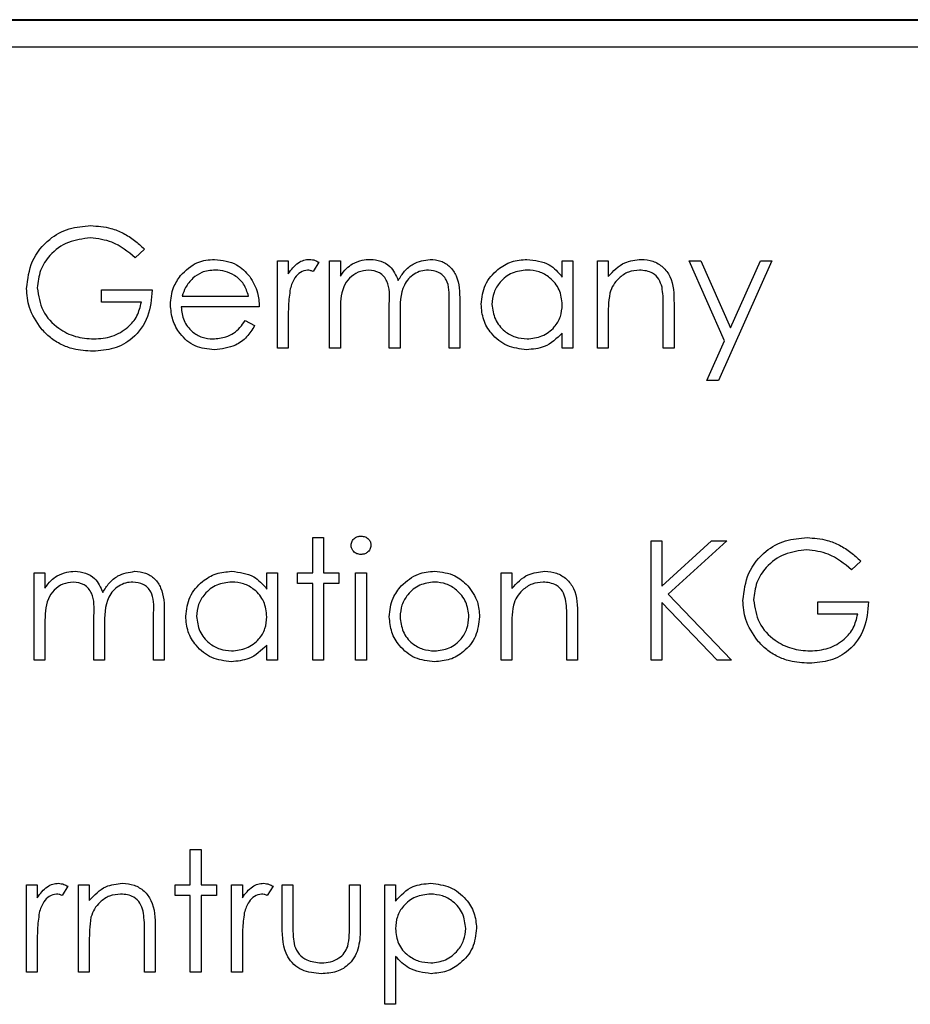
# Model space of a CAD drawing. Header units: millimetres. Extents: x 5 to 418, y 2 to 292.
# Tile 31 of 48: x 82.13 to 84.76, y 234.64 to 237.55. Entities that reach past the tile are written whole.
import ezdxf

# ---------------------------------------------------------------- set-up
doc = ezdxf.new("R2010")
doc.units = ezdxf.units.MM

msp = doc.modelspace()

# ---------------------------------------------------------------- linework, layer by layer
at = {"color": 7, "linetype": 'Continuous', "lineweight": 25}
for p, q in [((96.4235, 237.5492), (79.5902, 237.5492)), ((96.4235, 237.5469), (79.5902, 237.5469)), ((96.3425, 237.4682), (79.6758, 237.4682)), ((82.4972, 236.8718), (82.4701, 236.8461)), ((82.8907, 236.5792), (82.8907, 236.837)), ((82.8907, 236.837), (82.9224, 236.837)), ((82.9224, 236.837), (82.9224, 236.7991)), ((83.0128, 236.8327), (82.9955, 236.8053)), ((83.0445, 236.837), (83.0762, 236.837)), ((83.0445, 236.5792), (83.0445, 236.837)), ((83.0762, 236.837), (83.0762, 236.7922)), ((83.732, 236.7893), (83.732, 236.837)), ((83.732, 236.837), (83.7636, 236.837)), ((83.7636, 236.837), (83.7636, 236.5792)), ((83.836, 236.5792), (83.836, 236.837)), ((83.836, 236.837), (83.8677, 236.837)), ((83.8677, 236.837), (83.8677, 236.7905)), ((84.1074, 236.837), (84.1415, 236.837)), ((84.2116, 236.6012), (84.1074, 236.837)), ((84.1415, 236.837), (84.2288, 236.6396)), ((84.3516, 236.837), (84.1933, 236.4842)), ((84.2288, 236.6396), (84.3174, 236.837)), ((84.3174, 236.837), (84.3516, 236.837)), ((82.3706, 236.7511), (82.5199, 236.7511)), ((82.3706, 236.7149), (82.3706, 236.7511)), ((82.6091, 236.733), (82.8048, 236.733)), ((82.4882, 236.7149), (82.3706, 236.7149)), ((83.2209, 236.5792), (83.2209, 236.7103)), ((83.3973, 236.5792), (83.3973, 236.719)), ((83.4289, 236.7189), (83.4289, 236.5792)), ((84.0621, 236.7109), (84.0621, 236.5792)), ((82.8365, 236.7013), (82.6058, 236.7013)), ((83.0762, 236.6877), (83.0762, 236.5792)), ((83.2526, 236.6795), (83.2526, 236.5792)), ((84.0305, 236.5792), (84.0305, 236.7005)), ((82.7948, 236.6606), (82.8229, 236.6459)), ((82.9224, 236.6659), (82.9224, 236.5792)), ((83.8677, 236.6724), (83.8677, 236.5792)), ((83.732, 236.5792), (83.732, 236.6238)), ((84.1591, 236.4842), (84.2116, 236.6012)), ((82.9224, 236.5792), (82.8907, 236.5792)), ((83.0762, 236.5792), (83.0445, 236.5792)), ((83.2526, 236.5792), (83.2209, 236.5792)), ((83.4289, 236.5792), (83.3973, 236.5792)), ((83.7636, 236.5792), (83.732, 236.5792)), ((83.8677, 236.5792), (83.836, 236.5792)), ((84.0621, 236.5792), (84.0305, 236.5792)), ((84.1933, 236.4842), (84.1591, 236.4842)), ((82.9948, 236.0198), (83.0264, 236.0198)), ((82.9948, 235.9157), (82.9948, 236.0198)), ((83.0264, 236.0198), (83.0264, 235.9157)), ((83.9943, 236.0107), (84.0259, 236.0107)), ((83.9943, 235.6579), (83.9943, 236.0107)), ((84.0259, 235.8764), (84.173, 236.0107)), ((84.0259, 236.0107), (84.0259, 235.8764)), ((84.2182, 236.0107), (84.0448, 235.8524)), ((84.173, 236.0107), (84.2182, 236.0107)), ((84.6139, 235.9505), (84.5868, 235.9248)), ((82.1716, 235.9157), (82.2033, 235.9157)), ((82.1716, 235.6579), (82.1716, 235.9157)), ((82.2033, 235.9157), (82.2033, 235.8709)), ((82.8591, 235.868), (82.8591, 235.9157)), ((82.8591, 235.9157), (82.8907, 235.9157)), ((82.8907, 235.9157), (82.8907, 235.6579)), ((82.9495, 235.9157), (82.9948, 235.9157)), ((82.9495, 235.8841), (82.9495, 235.9157)), ((83.0264, 235.9157), (83.0716, 235.9157)), ((83.0716, 235.9157), (83.0716, 235.8841)), ((83.1214, 235.9157), (83.1531, 235.9157)), ((83.1214, 235.6579), (83.1214, 235.9157)), ((83.1531, 235.9157), (83.1531, 235.6579)), ((83.5511, 235.9157), (83.5827, 235.9157)), ((83.5511, 235.6579), (83.5511, 235.9157)), ((83.5827, 235.9157), (83.5827, 235.8692)), ((82.9948, 235.8841), (82.9495, 235.8841)), ((82.9948, 235.6579), (82.9948, 235.8841)), ((83.0716, 235.8841), (83.0264, 235.8841)), ((83.0264, 235.8841), (83.0264, 235.6579)), ((84.0448, 235.8524), (84.2317, 235.6579)), ((84.1895, 235.6579), (84.0259, 235.8282)), ((84.0259, 235.8282), (84.0259, 235.6579)), ((84.4873, 235.8298), (84.6365, 235.8298)), ((84.4873, 235.7936), (84.4873, 235.8298)), ((82.348, 235.6579), (82.348, 235.789)), ((82.5244, 235.6579), (82.5244, 235.7977)), ((82.556, 235.7976), (82.556, 235.6579)), ((83.7455, 235.6579), (83.7455, 235.7792)), ((83.7772, 235.7896), (83.7772, 235.6579)), ((84.6049, 235.7936), (84.4873, 235.7936)), ((82.2033, 235.7664), (82.2033, 235.6579)), ((82.3797, 235.7582), (82.3797, 235.6579)), ((83.5827, 235.7511), (83.5827, 235.6579)), ((82.8591, 235.6579), (82.8591, 235.7025)), ((82.2033, 235.6579), (82.1716, 235.6579)), ((82.3797, 235.6579), (82.348, 235.6579)), ((82.556, 235.6579), (82.5244, 235.6579)), ((82.8907, 235.6579), (82.8591, 235.6579)), ((83.0264, 235.6579), (82.9948, 235.6579)), ((83.1531, 235.6579), (83.1214, 235.6579)), ((83.5827, 235.6579), (83.5511, 235.6579)), ((83.7772, 235.6579), (83.7455, 235.6579)), ((84.0259, 235.6579), (83.9943, 235.6579)), ((84.2317, 235.6579), (84.1895, 235.6579)), ((82.6329, 234.9944), (82.6329, 235.0985)), ((82.6329, 235.0985), (82.6646, 235.0985)), ((82.6646, 235.0985), (82.6646, 234.9944)), ((82.149, 234.9944), (82.1807, 234.9944)), ((82.149, 234.7366), (82.149, 234.9944)), ((82.1807, 234.9944), (82.1807, 234.9565)), ((82.2711, 234.9901), (82.2537, 234.9627)), ((82.3028, 234.7366), (82.3028, 234.9944)), ((82.3028, 234.9944), (82.3344, 234.9944)), ((82.3344, 234.9944), (82.3344, 234.9479)), ((82.5877, 234.9944), (82.6329, 234.9944)), ((82.5877, 234.9628), (82.5877, 234.9944)), ((82.6646, 234.9944), (82.7098, 234.9944)), ((82.7098, 234.9944), (82.7098, 234.9628)), ((82.755, 234.9944), (82.7867, 234.9944)), ((82.755, 234.7366), (82.755, 234.9944)), ((82.7867, 234.9944), (82.7867, 234.9565)), ((82.8772, 234.9901), (82.8598, 234.9627)), ((82.9043, 234.9944), (82.936, 234.9944)), ((82.9043, 234.8713), (82.9043, 234.9944)), ((82.936, 234.9944), (82.936, 234.8749)), ((83.1033, 234.9944), (83.135, 234.9944)), ((83.1033, 234.8749), (83.1033, 234.9944)), ((83.135, 234.9944), (83.135, 234.8689)), ((83.2073, 234.9944), (83.239, 234.9944)), ((83.2073, 234.6417), (83.2073, 234.9944)), ((83.239, 234.9944), (83.239, 234.9467)), ((82.6329, 234.9628), (82.5877, 234.9628)), ((82.6329, 234.7366), (82.6329, 234.9628)), ((82.6646, 234.9628), (82.6646, 234.7366)), ((82.7098, 234.9628), (82.6646, 234.9628)), ((82.4972, 234.7366), (82.4972, 234.8579)), ((82.5289, 234.8683), (82.5289, 234.7366)), ((82.1807, 234.8233), (82.1807, 234.7366)), ((82.3344, 234.8298), (82.3344, 234.7366)), ((82.7867, 234.8233), (82.7867, 234.7366)), ((83.239, 234.7833), (83.239, 234.6417)), ((82.1807, 234.7366), (82.149, 234.7366)), ((82.3344, 234.7366), (82.3028, 234.7366)), ((82.5289, 234.7366), (82.4972, 234.7366)), ((82.6646, 234.7366), (82.6329, 234.7366)), ((82.7867, 234.7366), (82.755, 234.7366)), ((83.239, 234.6417), (83.2073, 234.6417))]:
    msp.add_line(p, q, dxfattribs=at)
for points, knots in [([(82.149, 236.7558), (82.1525, 236.7834), (82.1594, 236.8387), (82.2102, 236.9007), (82.2734, 236.9358), (82.317, 236.9393), (82.3387, 236.941)], [0, 0, 0, 0, 0.2795897, 0.5590718, 0.7794111, 1, 1, 1, 1]), ([(82.3387, 236.941), (82.3589, 236.9396), (82.3922, 236.9371), (82.4353, 236.9194), (82.4685, 236.8984), (82.4877, 236.8807), (82.4972, 236.8718)], [0, 0, 0, 0, 0.339527, 0.559586, 0.779731, 1, 1, 1, 1]), ([(82.3377, 236.9049), (82.3154, 236.9021), (82.2707, 236.8967), (82.2186, 236.8591), (82.1866, 236.8098), (82.1826, 236.7747), (82.1807, 236.7572)], [0, 0, 0, 0, 0.279847, 0.559555, 0.779847, 1, 1, 1, 1]), ([(82.4701, 236.8461), (82.4483, 236.864), (82.4093, 236.8961), (82.3596, 236.9022), (82.3377, 236.9049)], [0, 0, 0, 0, 0.5598397, 1, 1, 1, 1]), ([(82.6038, 236.7935), (82.6196, 236.8091), (82.648, 236.837), (82.6873, 236.8401), (82.7046, 236.8415)], [0, 0, 0, 0, 0.558577, 1, 1, 1, 1]), ([(82.7046, 236.8415), (82.7275, 236.8389), (82.7685, 236.8341), (82.7962, 236.8041), (82.8084, 236.7908)], [0, 0, 0, 0, 0.558919, 1, 1, 1, 1]), ([(82.9224, 236.7991), (82.9312, 236.8112), (82.9436, 236.8281), (82.9678, 236.84), (82.9795, 236.841), (82.9853, 236.8415)], [0, 0, 0, 0, 0.558788, 0.779481, 1, 1, 1, 1]), ([(82.9853, 236.8415), (82.9908, 236.8409), (83.0005, 236.8397), (83.0091, 236.8349), (83.0128, 236.8327)], [0, 0, 0, 0, 0.559243, 1, 1, 1, 1]), ([(83.0762, 236.7922), (83.0819, 236.8), (83.0921, 236.8138), (83.1059, 236.824), (83.1119, 236.8285)], [0, 0, 0, 0, 0.5601482, 1, 1, 1, 1]), ([(83.1119, 236.8285), (83.1214, 236.8327), (83.1384, 236.8401), (83.1569, 236.8411), (83.1651, 236.8415)], [0, 0, 0, 0, 0.559743, 1, 1, 1, 1]), ([(83.1651, 236.8415), (83.1754, 236.8405), (83.196, 236.8384), (83.2296, 236.8195), (83.2405, 236.7945), (83.2471, 236.7793)], [0, 0, 0, 0, 0.280809, 0.561507, 1, 1, 1, 1]), ([(83.2471, 236.7793), (83.253, 236.7887), (83.2647, 236.8076), (83.2957, 236.8341), (83.3242, 236.8387), (83.3417, 236.8415)], [0, 0, 0, 0, 0.281263, 0.562094, 1, 1, 1, 1]), ([(83.3417, 236.8415), (83.3524, 236.8406), (83.3737, 236.8386), (83.4016, 236.8207), (83.4281, 236.7813), (83.4286, 236.7446), (83.4289, 236.7189)], [0, 0, 0, 0, 0.186885, 0.373579, 0.560268, 1, 1, 1, 1]), ([(83.4923, 236.7088), (83.4947, 236.7286), (83.4996, 236.7681), (83.537, 236.8111), (83.5811, 236.8376), (83.6121, 236.8402), (83.6277, 236.8415)], [0, 0, 0, 0, 0.279413, 0.559191, 0.779548, 1, 1, 1, 1]), ([(83.6277, 236.8415), (83.6509, 236.8389), (83.6925, 236.8342), (83.7199, 236.8031), (83.732, 236.7893)], [0, 0, 0, 0, 0.559062, 1, 1, 1, 1]), ([(83.8677, 236.7905), (83.8827, 236.8067), (83.9096, 236.8357), (83.9486, 236.8398), (83.9657, 236.8415)], [0, 0, 0, 0, 0.559141, 1, 1, 1, 1]), ([(83.9657, 236.8415), (83.9773, 236.8405), (84.0004, 236.8385), (84.0308, 236.8199), (84.0615, 236.7787), (84.0619, 236.7389), (84.0621, 236.7109)], [0, 0, 0, 0, 0.187021, 0.37389, 0.56061, 1, 1, 1, 1]), ([(82.5741, 236.7074), (82.5757, 236.7249), (82.5785, 236.7562), (82.5961, 236.7821), (82.6038, 236.7935)], [0, 0, 0, 0, 0.559427, 1, 1, 1, 1]), ([(82.7062, 236.8099), (82.6925, 236.8087), (82.6681, 236.8066), (82.6484, 236.7921), (82.6398, 236.7857)], [0, 0, 0, 0, 0.5594582, 1, 1, 1, 1]), ([(82.8048, 236.733), (82.8009, 236.7452), (82.7932, 236.7696), (82.7661, 236.7941), (82.7361, 236.8075), (82.7162, 236.8091), (82.7062, 236.8099)], [0, 0, 0, 0, 0.280138, 0.559194, 0.779598, 1, 1, 1, 1]), ([(82.8084, 236.7908), (82.8176, 236.7753), (82.834, 236.7475), (82.8357, 236.7155), (82.8365, 236.7013)], [0, 0, 0, 0, 0.558897, 1, 1, 1, 1]), ([(82.9793, 236.8099), (82.9718, 236.8083), (82.9569, 236.805), (82.9377, 236.7842), (82.9317, 236.7657), (82.928, 236.7543)], [0, 0, 0, 0, 0.278336, 0.558768, 1, 1, 1, 1]), ([(82.9955, 236.8053), (82.9926, 236.8066), (82.9874, 236.809), (82.9818, 236.8096), (82.9793, 236.8099)], [0, 0, 0, 0, 0.560396, 1, 1, 1, 1]), ([(83.1596, 236.8099), (83.1492, 236.8086), (83.1284, 236.8059), (83.1022, 236.7872), (83.0767, 236.7486), (83.0764, 236.7128), (83.0762, 236.6877)], [0, 0, 0, 0, 0.186544, 0.37335, 0.56013, 1, 1, 1, 1]), ([(83.2209, 236.7103), (83.2219, 236.7335), (83.2231, 236.7624), (83.2054, 236.7915), (83.1878, 236.8062), (83.1708, 236.8084), (83.1596, 236.8099)], [0, 0, 0, 0, 0.500537, 0.625897, 0.751368, 1, 1, 1, 1]), ([(83.3362, 236.8099), (83.3288, 236.8093), (83.3142, 236.8082), (83.294, 236.7985), (83.2769, 236.7845), (83.2521, 236.7476), (83.2523, 236.7097), (83.2526, 236.6795)], [0, 0, 0, 0, 0.125317, 0.250662, 0.376086, 0.501515, 1, 1, 1, 1]), ([(83.3973, 236.719), (83.398, 236.741), (83.3989, 236.7685), (83.38, 236.7942), (83.3627, 236.8069), (83.3468, 236.8087), (83.3362, 236.8099)], [0, 0, 0, 0, 0.499445, 0.624933, 0.750561, 1, 1, 1, 1]), ([(83.6281, 236.8099), (83.613, 236.8081), (83.5827, 236.8046), (83.5484, 236.7777), (83.5278, 236.744), (83.5252, 236.7203), (83.5239, 236.7085)], [0, 0, 0, 0, 0.279767, 0.559291, 0.779719, 1, 1, 1, 1]), ([(83.732, 236.7076), (83.7303, 236.7228), (83.7269, 236.7534), (83.6984, 236.787), (83.6641, 236.807), (83.6401, 236.8089), (83.6281, 236.8099)], [0, 0, 0, 0, 0.27966, 0.55921, 0.779487, 1, 1, 1, 1]), ([(83.9602, 236.8099), (83.9491, 236.8087), (83.9267, 236.8064), (83.9005, 236.7883), (83.8814, 236.7665), (83.8755, 236.7499), (83.8725, 236.7416)], [0, 0, 0, 0, 0.279553, 0.559373, 0.779703, 1, 1, 1, 1]), ([(84.0267, 236.7591), (84.0242, 236.7674), (84.0191, 236.7837), (83.9962, 236.8063), (83.9739, 236.8085), (83.9602, 236.8099)], [0, 0, 0, 0, 0.281192, 0.561331, 1, 1, 1, 1]), ([(82.6398, 236.7857), (82.6321, 236.777), (82.6183, 236.7614), (82.6119, 236.7417), (82.6091, 236.733)], [0, 0, 0, 0, 0.558795, 1, 1, 1, 1]), ([(82.1922, 236.6369), (82.1783, 236.6571), (82.1534, 236.6931), (82.1503, 236.7366), (82.149, 236.7558)], [0, 0, 0, 0, 0.5593165, 1, 1, 1, 1]), ([(82.1807, 236.7572), (82.1843, 236.7338), (82.1915, 236.6872), (82.2383, 236.6379), (82.2927, 236.6107), (82.3295, 236.6078), (82.3479, 236.6064)], [0, 0, 0, 0, 0.279061, 0.558584, 0.779236, 1, 1, 1, 1]), ([(82.5199, 236.7511), (82.5177, 236.7245), (82.5134, 236.6713), (82.4687, 236.6084), (82.4077, 236.5745), (82.366, 236.5716), (82.3451, 236.5702)], [0, 0, 0, 0, 0.2803512, 0.5593674, 0.7793709, 1, 1, 1, 1]), ([(82.928, 236.7543), (82.926, 236.7379), (82.9222, 236.7085), (82.9223, 236.6789), (82.9224, 236.6659)], [0, 0, 0, 0, 0.559636, 1, 1, 1, 1]), ([(83.8725, 236.7416), (83.8708, 236.7288), (83.8676, 236.7058), (83.8676, 236.6826), (83.8677, 236.6724)], [0, 0, 0, 0, 0.559658, 1, 1, 1, 1]), ([(84.0305, 236.7005), (84.0305, 236.7115), (84.0307, 236.7311), (84.0279, 236.7506), (84.0267, 236.7591)], [0, 0, 0, 0, 0.560255, 1, 1, 1, 1]), ([(82.3479, 236.6064), (82.3661, 236.6078), (82.4024, 236.6105), (82.4471, 236.6368), (82.4781, 236.673), (82.4848, 236.7009), (82.4882, 236.7149)], [0, 0, 0, 0, 0.2802537, 0.5599124, 0.7799408, 1, 1, 1, 1]), ([(82.7038, 236.5747), (82.6842, 236.5765), (82.645, 236.58), (82.6029, 236.6176), (82.5784, 236.6617), (82.5755, 236.6922), (82.5741, 236.7074)], [0, 0, 0, 0, 0.2798853, 0.5588589, 0.779462, 1, 1, 1, 1]), ([(83.6267, 236.5747), (83.6069, 236.577), (83.5672, 236.5817), (83.5234, 236.6181), (83.4963, 236.6621), (83.4936, 236.6933), (83.4923, 236.7088)], [0, 0, 0, 0, 0.279573, 0.559333, 0.779589, 1, 1, 1, 1]), ([(83.5239, 236.7085), (83.5261, 236.6934), (83.5303, 236.6633), (83.5581, 236.6297), (83.5922, 236.6098), (83.6159, 236.6075), (83.6278, 236.6064)], [0, 0, 0, 0, 0.279429, 0.559146, 0.77957, 1, 1, 1, 1]), ([(83.6278, 236.6064), (83.6429, 236.6082), (83.6731, 236.6118), (83.7084, 236.6377), (83.7289, 236.6718), (83.7309, 236.6956), (83.732, 236.7076)], [0, 0, 0, 0, 0.279822, 0.559387, 0.779603, 1, 1, 1, 1]), ([(82.6058, 236.7013), (82.6074, 236.6874), (82.6107, 236.6595), (82.6356, 236.6279), (82.6669, 236.6091), (82.6889, 236.6073), (82.6999, 236.6064)], [0, 0, 0, 0, 0.279963, 0.559359, 0.779526, 1, 1, 1, 1]), ([(82.6999, 236.6064), (82.7128, 236.6076), (82.7343, 236.6097), (82.7615, 236.6227), (82.7804, 236.6398), (82.79, 236.6537), (82.7948, 236.6606)], [0, 0, 0, 0, 0.339465, 0.559626, 0.779498, 1, 1, 1, 1]), ([(82.8229, 236.6459), (82.8157, 236.6342), (82.8013, 236.6109), (82.7608, 236.5809), (82.7254, 236.5771), (82.7038, 236.5747)], [0, 0, 0, 0, 0.280919, 0.561407, 1, 1, 1, 1]), ([(82.3451, 236.5702), (82.3255, 236.5713), (82.2932, 236.5732), (82.2509, 236.5891), (82.2183, 236.6092), (82.2009, 236.6276), (82.1922, 236.6369)], [0, 0, 0, 0, 0.339789, 0.559872, 0.779908, 1, 1, 1, 1]), ([(83.732, 236.6238), (83.7153, 236.608), (83.6854, 236.5796), (83.6446, 236.5762), (83.6267, 236.5747)], [0, 0, 0, 0, 0.558763, 1, 1, 1, 1]), ([(83.1078, 235.997), (83.1084, 236.0012), (83.1096, 236.0095), (83.1178, 236.0182), (83.1273, 236.0235), (83.1338, 236.024), (83.1371, 236.0243)], [0, 0, 0, 0, 0.279289, 0.558897, 0.779452, 1, 1, 1, 1]), ([(83.1371, 236.0243), (83.1413, 236.0238), (83.1496, 236.023), (83.1593, 236.0159), (83.1656, 236.0069), (83.1663, 236.0003), (83.1666, 235.997)], [0, 0, 0, 0, 0.279869, 0.559866, 0.779911, 1, 1, 1, 1]), ([(84.2657, 235.8345), (84.2691, 235.8621), (84.2761, 235.9174), (84.3268, 235.9794), (84.3901, 236.0145), (84.4336, 236.018), (84.4554, 236.0198)], [0, 0, 0, 0, 0.27959, 0.559072, 0.779411, 1, 1, 1, 1]), ([(84.4554, 236.0198), (84.4756, 236.0183), (84.5089, 236.0158), (84.552, 235.9981), (84.5852, 235.9771), (84.6043, 235.9594), (84.6139, 235.9505)], [0, 0, 0, 0, 0.339527, 0.559586, 0.779731, 1, 1, 1, 1]), ([(83.1371, 235.97), (83.1329, 235.9704), (83.1247, 235.9713), (83.1152, 235.9784), (83.1089, 235.9872), (83.1082, 235.9937), (83.1078, 235.997)], [0, 0, 0, 0, 0.279784, 0.559698, 0.779921, 1, 1, 1, 1]), ([(83.1666, 235.997), (83.166, 235.9928), (83.1648, 235.9845), (83.1564, 235.9759), (83.1469, 235.9707), (83.1404, 235.9702), (83.1371, 235.97)], [0, 0, 0, 0, 0.27916, 0.558862, 0.779356, 1, 1, 1, 1]), ([(84.4543, 235.9836), (84.432, 235.9809), (84.3874, 235.9754), (84.3353, 235.9378), (84.3033, 235.8885), (84.2993, 235.8534), (84.2973, 235.8359)], [0, 0, 0, 0, 0.279847, 0.559555, 0.779847, 1, 1, 1, 1]), ([(84.5868, 235.9248), (84.565, 235.9427), (84.526, 235.9748), (84.4762, 235.9809), (84.4543, 235.9836)], [0, 0, 0, 0, 0.5598397, 1, 1, 1, 1]), ([(82.239, 235.9072), (82.2485, 235.9114), (82.2655, 235.9189), (82.284, 235.9198), (82.2922, 235.9203)], [0, 0, 0, 0, 0.559743, 1, 1, 1, 1]), ([(82.2922, 235.9203), (82.3025, 235.9192), (82.3231, 235.9171), (82.3567, 235.8982), (82.3676, 235.8732), (82.3742, 235.858)], [0, 0, 0, 0, 0.280809, 0.561507, 1, 1, 1, 1]), ([(82.3742, 235.858), (82.3801, 235.8674), (82.3918, 235.8863), (82.4228, 235.9128), (82.4513, 235.9174), (82.4688, 235.9203)], [0, 0, 0, 0, 0.281263, 0.562094, 1, 1, 1, 1]), ([(82.4688, 235.9203), (82.4795, 235.9193), (82.5008, 235.9173), (82.5287, 235.8994), (82.5552, 235.86), (82.5557, 235.8233), (82.556, 235.7976)], [0, 0, 0, 0, 0.186885, 0.373579, 0.560268, 1, 1, 1, 1]), ([(82.6194, 235.7875), (82.6218, 235.8073), (82.6267, 235.8468), (82.6641, 235.8898), (82.7082, 235.9163), (82.7392, 235.9189), (82.7548, 235.9203)], [0, 0, 0, 0, 0.279413, 0.559191, 0.779548, 1, 1, 1, 1]), ([(82.7548, 235.9203), (82.778, 235.9176), (82.8196, 235.9129), (82.847, 235.8818), (82.8591, 235.868)], [0, 0, 0, 0, 0.559062, 1, 1, 1, 1]), ([(83.2562, 235.8776), (83.2722, 235.8914), (83.3007, 235.9161), (83.338, 235.919), (83.3545, 235.9203)], [0, 0, 0, 0, 0.55888, 1, 1, 1, 1]), ([(83.3545, 235.9203), (83.3754, 235.9181), (83.4128, 235.9142), (83.4403, 235.8889), (83.4524, 235.8778)], [0, 0, 0, 0, 0.559182, 1, 1, 1, 1]), ([(83.5827, 235.8692), (83.5978, 235.8854), (83.6247, 235.9144), (83.6636, 235.9185), (83.6808, 235.9203)], [0, 0, 0, 0, 0.559141, 1, 1, 1, 1]), ([(83.6808, 235.9203), (83.6924, 235.9192), (83.7155, 235.9172), (83.7458, 235.8986), (83.7766, 235.8575), (83.7769, 235.8176), (83.7772, 235.7896)], [0, 0, 0, 0, 0.187021, 0.37389, 0.56061, 1, 1, 1, 1]), ([(82.2033, 235.8709), (82.209, 235.8787), (82.2192, 235.8925), (82.233, 235.9027), (82.239, 235.9072)], [0, 0, 0, 0, 0.5601482, 1, 1, 1, 1]), ([(82.2867, 235.8886), (82.2763, 235.8873), (82.2555, 235.8846), (82.2293, 235.8659), (82.2038, 235.8273), (82.2035, 235.7915), (82.2033, 235.7664)], [0, 0, 0, 0, 0.186544, 0.37335, 0.56013, 1, 1, 1, 1]), ([(82.348, 235.789), (82.349, 235.8122), (82.3502, 235.8411), (82.3325, 235.8702), (82.3149, 235.8849), (82.2979, 235.8871), (82.2867, 235.8886)], [0, 0, 0, 0, 0.500537, 0.625897, 0.751368, 1, 1, 1, 1]), ([(82.4633, 235.8886), (82.4559, 235.888), (82.4413, 235.8869), (82.4211, 235.8772), (82.404, 235.8632), (82.3792, 235.8263), (82.3794, 235.7884), (82.3797, 235.7582)], [0, 0, 0, 0, 0.125317, 0.250662, 0.376086, 0.501515, 1, 1, 1, 1]), ([(82.5244, 235.7977), (82.5251, 235.8197), (82.526, 235.8472), (82.5071, 235.8729), (82.4898, 235.8856), (82.4739, 235.8874), (82.4633, 235.8886)], [0, 0, 0, 0, 0.499445, 0.624933, 0.750561, 1, 1, 1, 1]), ([(82.7552, 235.8886), (82.7401, 235.8868), (82.7098, 235.8833), (82.6755, 235.8564), (82.6549, 235.8227), (82.6523, 235.799), (82.651, 235.7872)], [0, 0, 0, 0, 0.279767, 0.559291, 0.779719, 1, 1, 1, 1]), ([(82.8591, 235.7863), (82.8574, 235.8016), (82.854, 235.8321), (82.8255, 235.8658), (82.7912, 235.8857), (82.7672, 235.8876), (82.7552, 235.8886)], [0, 0, 0, 0, 0.27966, 0.55921, 0.779487, 1, 1, 1, 1]), ([(83.3543, 235.8886), (83.3393, 235.8868), (83.3091, 235.8831), (83.2761, 235.8549), (83.2556, 235.8214), (83.2536, 235.7978), (83.2526, 235.7859)], [0, 0, 0, 0, 0.2794842, 0.5592561, 0.7795472, 1, 1, 1, 1]), ([(83.4561, 235.7859), (83.4543, 235.801), (83.4509, 235.8312), (83.423, 235.8643), (83.3898, 235.8853), (83.3662, 235.8875), (83.3543, 235.8886)], [0, 0, 0, 0, 0.2795862, 0.5593981, 0.7796526, 1, 1, 1, 1]), ([(83.6753, 235.8886), (83.6641, 235.8874), (83.6418, 235.8851), (83.6155, 235.867), (83.5965, 235.8452), (83.5905, 235.8286), (83.5876, 235.8203)], [0, 0, 0, 0, 0.279553, 0.559373, 0.779703, 1, 1, 1, 1]), ([(83.7418, 235.8379), (83.7393, 235.8461), (83.7342, 235.8624), (83.7113, 235.885), (83.6889, 235.8872), (83.6753, 235.8886)], [0, 0, 0, 0, 0.281192, 0.561331, 1, 1, 1, 1]), ([(83.2209, 235.7861), (83.2228, 235.8051), (83.2261, 235.8391), (83.247, 235.8658), (83.2562, 235.8776)], [0, 0, 0, 0, 0.559285, 1, 1, 1, 1]), ([(83.4524, 235.8778), (83.4638, 235.8624), (83.4842, 235.835), (83.4866, 235.8011), (83.4877, 235.7861)], [0, 0, 0, 0, 0.559216, 1, 1, 1, 1]), ([(83.7455, 235.7792), (83.7456, 235.7902), (83.7457, 235.8099), (83.743, 235.8293), (83.7418, 235.8379)], [0, 0, 0, 0, 0.560255, 1, 1, 1, 1]), ([(84.3089, 235.7156), (84.295, 235.7358), (84.2701, 235.7718), (84.267, 235.8153), (84.2657, 235.8345)], [0, 0, 0, 0, 0.5593165, 1, 1, 1, 1]), ([(84.2973, 235.8359), (84.3009, 235.8126), (84.3081, 235.7659), (84.355, 235.7166), (84.4094, 235.6894), (84.4461, 235.6865), (84.4645, 235.6851)], [0, 0, 0, 0, 0.279061, 0.558584, 0.779236, 1, 1, 1, 1]), ([(83.5876, 235.8203), (83.5858, 235.8075), (83.5827, 235.7845), (83.5827, 235.7613), (83.5827, 235.7511)], [0, 0, 0, 0, 0.559658, 1, 1, 1, 1]), ([(84.6365, 235.8298), (84.6344, 235.8032), (84.63, 235.75), (84.5854, 235.6871), (84.5244, 235.6532), (84.4827, 235.6503), (84.4618, 235.6489)], [0, 0, 0, 0, 0.280351, 0.559367, 0.779371, 1, 1, 1, 1]), ([(82.7538, 235.6534), (82.734, 235.6557), (82.6943, 235.6604), (82.6505, 235.6968), (82.6234, 235.7408), (82.6207, 235.772), (82.6194, 235.7875)], [0, 0, 0, 0, 0.2795734, 0.559333, 0.7795891, 1, 1, 1, 1]), ([(82.651, 235.7872), (82.6532, 235.7721), (82.6574, 235.742), (82.6852, 235.7084), (82.7193, 235.6885), (82.743, 235.6862), (82.7549, 235.6851)], [0, 0, 0, 0, 0.279429, 0.559146, 0.77957, 1, 1, 1, 1]), ([(82.7549, 235.6851), (82.77, 235.6869), (82.8002, 235.6905), (82.8355, 235.7164), (82.856, 235.7505), (82.858, 235.7743), (82.8591, 235.7863)], [0, 0, 0, 0, 0.279822, 0.559387, 0.779603, 1, 1, 1, 1]), ([(83.3545, 235.6534), (83.3347, 235.6554), (83.2952, 235.6594), (83.2518, 235.696), (83.2252, 235.7398), (83.2223, 235.7707), (83.2209, 235.7861)], [0, 0, 0, 0, 0.279776, 0.559179, 0.779592, 1, 1, 1, 1]), ([(83.2526, 235.7859), (83.2544, 235.771), (83.2582, 235.7412), (83.2851, 235.7074), (83.3191, 235.6882), (83.3426, 235.6861), (83.3543, 235.6851)], [0, 0, 0, 0, 0.279618, 0.559167, 0.779512, 1, 1, 1, 1]), ([(83.3543, 235.6851), (83.3693, 235.6868), (83.3991, 235.6902), (83.4329, 235.7171), (83.4526, 235.7507), (83.4549, 235.7742), (83.4561, 235.7859)], [0, 0, 0, 0, 0.279745, 0.559113, 0.779606, 1, 1, 1, 1]), ([(83.4877, 235.7861), (83.4853, 235.7665), (83.4805, 235.7273), (83.4449, 235.6833), (83.4008, 235.6569), (83.3699, 235.6546), (83.3545, 235.6534)], [0, 0, 0, 0, 0.279521, 0.559381, 0.779507, 1, 1, 1, 1]), ([(84.4645, 235.6851), (84.4827, 235.6865), (84.5191, 235.6892), (84.5638, 235.7155), (84.5948, 235.7517), (84.6015, 235.7797), (84.6049, 235.7936)], [0, 0, 0, 0, 0.280254, 0.559912, 0.779941, 1, 1, 1, 1]), ([(84.4618, 235.6489), (84.4422, 235.65), (84.4099, 235.6519), (84.3676, 235.6678), (84.335, 235.6879), (84.3176, 235.7063), (84.3089, 235.7156)], [0, 0, 0, 0, 0.339789, 0.559872, 0.779908, 1, 1, 1, 1]), ([(82.8591, 235.7025), (82.8424, 235.6867), (82.8125, 235.6583), (82.7717, 235.6549), (82.7538, 235.6534)], [0, 0, 0, 0, 0.558763, 1, 1, 1, 1]), ([(82.1807, 234.9565), (82.1895, 234.9686), (82.2019, 234.9855), (82.2261, 234.9974), (82.2377, 234.9984), (82.2435, 234.999)], [0, 0, 0, 0, 0.558788, 0.779481, 1, 1, 1, 1]), ([(82.2435, 234.999), (82.249, 234.9983), (82.2588, 234.9971), (82.2673, 234.9923), (82.2711, 234.9901)], [0, 0, 0, 0, 0.559243, 1, 1, 1, 1]), ([(82.3344, 234.9479), (82.3495, 234.9641), (82.3764, 234.9931), (82.4153, 234.9972), (82.4325, 234.999)], [0, 0, 0, 0, 0.559141, 1, 1, 1, 1]), ([(82.4325, 234.999), (82.4441, 234.9979), (82.4672, 234.9959), (82.4975, 234.9773), (82.5283, 234.9362), (82.5287, 234.8963), (82.5289, 234.8683)], [0, 0, 0, 0, 0.187021, 0.37389, 0.56061, 1, 1, 1, 1]), ([(82.7867, 234.9565), (82.7956, 234.9686), (82.8079, 234.9855), (82.8321, 234.9974), (82.8438, 234.9984), (82.8496, 234.999)], [0, 0, 0, 0, 0.558788, 0.779481, 1, 1, 1, 1]), ([(82.8496, 234.999), (82.8551, 234.9983), (82.8649, 234.9971), (82.8734, 234.9923), (82.8772, 234.9901)], [0, 0, 0, 0, 0.5592431, 1, 1, 1, 1]), ([(83.239, 234.9467), (83.255, 234.9636), (83.2838, 234.9939), (83.325, 234.9974), (83.3431, 234.999)], [0, 0, 0, 0, 0.5584178, 1, 1, 1, 1]), ([(83.3431, 234.999), (83.3629, 234.9967), (83.4025, 234.9922), (83.4466, 234.9563), (83.4744, 234.9129), (83.4773, 234.8818), (83.4787, 234.8662)], [0, 0, 0, 0, 0.279627, 0.559432, 0.779703, 1, 1, 1, 1]), ([(82.2375, 234.9673), (82.2301, 234.9657), (82.2151, 234.9624), (82.1959, 234.9417), (82.19, 234.9231), (82.1863, 234.9117)], [0, 0, 0, 0, 0.278336, 0.558768, 1, 1, 1, 1]), ([(82.2537, 234.9627), (82.2508, 234.964), (82.2457, 234.9664), (82.24, 234.967), (82.2375, 234.9673)], [0, 0, 0, 0, 0.560396, 1, 1, 1, 1]), ([(82.427, 234.9673), (82.4158, 234.9661), (82.3935, 234.9638), (82.3672, 234.9457), (82.3482, 234.9239), (82.3423, 234.9073), (82.3393, 234.899)], [0, 0, 0, 0, 0.279553, 0.559373, 0.779703, 1, 1, 1, 1]), ([(82.4935, 234.9166), (82.491, 234.9248), (82.4859, 234.9411), (82.463, 234.9637), (82.4406, 234.9659), (82.427, 234.9673)], [0, 0, 0, 0, 0.281192, 0.561331, 1, 1, 1, 1]), ([(82.8436, 234.9673), (82.8361, 234.9657), (82.8212, 234.9624), (82.802, 234.9417), (82.796, 234.9231), (82.7924, 234.9117)], [0, 0, 0, 0, 0.278336, 0.558768, 1, 1, 1, 1]), ([(82.8598, 234.9627), (82.8569, 234.964), (82.8517, 234.9664), (82.8461, 234.967), (82.8436, 234.9673)], [0, 0, 0, 0, 0.560396, 1, 1, 1, 1]), ([(83.3429, 234.9673), (83.3276, 234.9657), (83.2971, 234.9624), (83.2627, 234.935), (83.242, 234.901), (83.24, 234.877), (83.239, 234.865)], [0, 0, 0, 0, 0.279747, 0.559315, 0.779515, 1, 1, 1, 1]), ([(83.447, 234.8659), (83.4449, 234.8809), (83.4407, 234.9111), (83.4129, 234.9447), (83.3785, 234.9641), (83.3547, 234.9662), (83.3429, 234.9673)], [0, 0, 0, 0, 0.2793874, 0.5590918, 0.7795083, 1, 1, 1, 1]), ([(82.1863, 234.9117), (82.1842, 234.8953), (82.1805, 234.8659), (82.1806, 234.8363), (82.1807, 234.8233)], [0, 0, 0, 0, 0.559636, 1, 1, 1, 1]), ([(82.4972, 234.8579), (82.4973, 234.8689), (82.4974, 234.8886), (82.4947, 234.908), (82.4935, 234.9166)], [0, 0, 0, 0, 0.5602545, 1, 1, 1, 1]), ([(82.7924, 234.9117), (82.7903, 234.8953), (82.7865, 234.8659), (82.7867, 234.8363), (82.7867, 234.8233)], [0, 0, 0, 0, 0.559636, 1, 1, 1, 1]), ([(82.3393, 234.899), (82.3375, 234.8862), (82.3344, 234.8632), (82.3344, 234.84), (82.3344, 234.8298)], [0, 0, 0, 0, 0.559658, 1, 1, 1, 1]), ([(83.0198, 234.7321), (83.0002, 234.7337), (82.9611, 234.7368), (82.9063, 234.7883), (82.9051, 234.8398), (82.9043, 234.8713)], [0, 0, 0, 0, 0.28097, 0.559785, 1, 1, 1, 1]), ([(82.936, 234.8749), (82.9359, 234.8635), (82.9359, 234.8433), (82.9394, 234.8233), (82.941, 234.8146)], [0, 0, 0, 0, 0.560377, 1, 1, 1, 1]), ([(83.0981, 234.812), (83.1, 234.8237), (83.1034, 234.8445), (83.1033, 234.8656), (83.1033, 234.8749)], [0, 0, 0, 0, 0.559371, 1, 1, 1, 1]), ([(83.135, 234.8689), (83.1347, 234.8497), (83.1341, 234.8114), (83.1093, 234.7611), (83.0652, 234.735), (83.035, 234.7331), (83.0198, 234.7321)], [0, 0, 0, 0, 0.2815008, 0.5596459, 0.7792985, 1, 1, 1, 1]), ([(83.239, 234.865), (83.2407, 234.8497), (83.244, 234.8193), (83.2729, 234.7859), (83.3076, 234.7672), (83.3315, 234.7649), (83.3434, 234.7638)], [0, 0, 0, 0, 0.279654, 0.558875, 0.779455, 1, 1, 1, 1]), ([(83.3434, 234.7638), (83.3584, 234.7657), (83.3886, 234.7694), (83.4225, 234.7968), (83.443, 234.8304), (83.4457, 234.8541), (83.447, 234.8659)], [0, 0, 0, 0, 0.279628, 0.559247, 0.779775, 1, 1, 1, 1]), ([(83.4787, 234.8662), (83.4764, 234.8464), (83.4718, 234.8067), (83.4349, 234.7631), (83.3909, 234.7362), (83.3597, 234.7335), (83.3441, 234.7321)], [0, 0, 0, 0, 0.27954, 0.559273, 0.779559, 1, 1, 1, 1]), ([(82.941, 234.8146), (82.9449, 234.8059), (82.9527, 234.7886), (82.981, 234.768), (83.0053, 234.7654), (83.0201, 234.7638)], [0, 0, 0, 0, 0.280117, 0.560544, 1, 1, 1, 1]), ([(83.0201, 234.7638), (83.0293, 234.7643), (83.0476, 234.7654), (83.0711, 234.7764), (83.0889, 234.7924), (83.095, 234.8055), (83.0981, 234.812)], [0, 0, 0, 0, 0.2802697, 0.5600069, 0.7800741, 1, 1, 1, 1]), ([(83.3441, 234.7321), (83.3212, 234.7352), (83.2801, 234.7407), (83.2516, 234.7703), (83.239, 234.7833)], [0, 0, 0, 0, 0.5584659, 1, 1, 1, 1])]:
    msp.add_open_spline(points, degree=3, knots=knots, dxfattribs=at)

doc.saveas('drawing.dxf')
